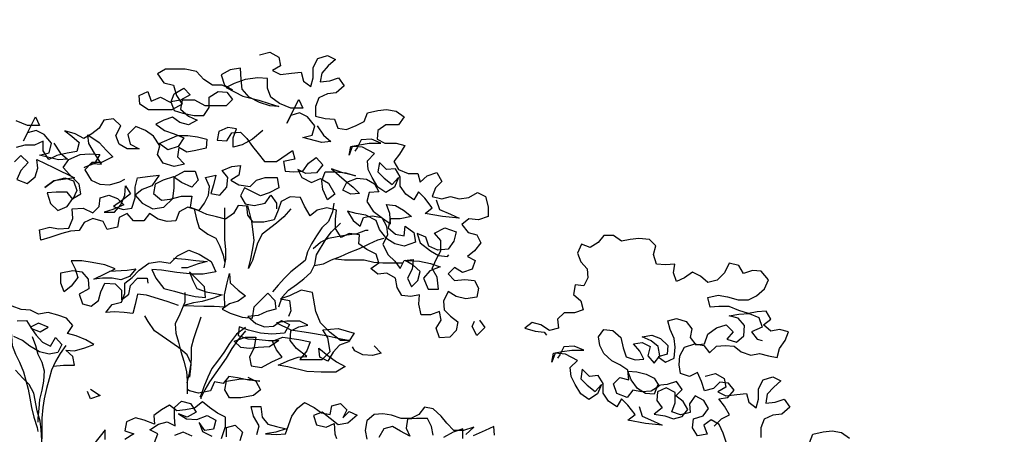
# Model space of a CAD drawing. Header units: centimetres. Extents: x 100159 to 737697, y -50084 to 234864.
# Tile 72 of 165: x 409184 to 409397, y -20761 to -20671. Entities that reach past the tile are written whole.
import ezdxf

# ---------------------------------------------------------------- set-up
doc = ezdxf.new("R2010")
doc.units = ezdxf.units.CM
doc.layers.get('0').update_dxf_attribs({"lineweight": 5})
doc.layers.add('DDL- PAYSAGE', color=63, linetype='Continuous')
doc.layers.add('DDL-HACHURES', color=252, linetype='Continuous', lineweight=13)

# ---------------------------------------------------------------- blocks, each defined once
blk = doc.blocks.new('A$C640D435A')
for points in [[(1851.3, 5665.5), (1824.5, 5671.7), (1801.9, 5659.3), (1797.7, 5636.7), (1818.3, 5624.3), (1797.7, 5614), (1768.9, 5618.2), (1744.2, 5620.3), (1738, 5597.6), (1719.4, 5583.2), (1713.3, 5605.9), (1713.3, 5632.6), (1701, 5655.3), (1676.3, 5663.6), (1655.7, 5653.3), (1674.2, 5636.8), (1690.6, 5618.2), (1694.7, 5595.6), (1670, 5597.7), (1647.4, 5605.9), (1632.9, 5585.4), (1653.5, 5566.8), (1676.2, 5564.7), (1698.8, 5554.4), (1707, 5531.7), (1707, 5507), (1682.3, 5500.9), (1657.6, 5498.8), (1649.3, 5476.2), (1626.7, 5472.1), (1602, 5482.4), (1581.4, 5492.7), (1573.2, 5515.4), (1546.4, 5521.6), (1523.7, 5523.7), (1499, 5519.6), (1478.4, 5505.2), (1492.8, 5484.6), (1525.8, 5484.5), (1546.3, 5470.1), (1548.4, 5447.5), (1527.8, 5437.2), (1499, 5437.2), (1476.3, 5431), (1490.7, 5408.4), (1505.1, 5389.8), (1492.7, 5369.2), (1468, 5359), (1443.3, 5359), (1437.1, 5336.3), (1418.6, 5352.8), (1393.9, 5361.1), (1381.5, 5338.5), (1397.9, 5322), (1406.2, 5299.3), (1381.4, 5293.2), (1358.8, 5299.4), (1336.1, 5293.2), (1311.4, 5297.3), (1288.8, 5309.7), (1268.2, 5299.4), (1262, 5272.7), (1262, 5248), (1286.7, 5239.7), (1311.4, 5241.7), (1329.9, 5227.3), (1313.4, 5206.7), (1290.7, 5200.6), (1280.4, 5180), (1296.9, 5159.4), (1315.4, 5144.9), (1294.8, 5134.7), (1303, 5112), (1327.7, 5103.7), (1348.3, 5116.1), (1364.8, 5099.6), (1348.3, 5083.1), (1321.5, 5085.2), (1296.8, 5083.2), (1286.5, 5062.6), (1290.6, 5039.9), (1319.4, 5035.8), (1344.1, 5041.9), (1364.7, 5054.3), (1377.1, 5029.6), (1375, 5006.9), (1358.5, 4990.4), (1340, 4976.1), (1344.1, 4953.4), (1360.5, 4936.9), (1387.3, 4934.8), (1395.5, 4959.5), (1383.2, 4980.1), (1387.3, 5002.8), (1410, 4994.5), (1434.7, 4994.5), (1440.9, 5021.3), (1438.9, 5046), (1461.5, 5041.8), (1484.2, 5043.9), (1496.6, 5064.5), (1500.7, 5089.2), (1523.4, 5101.5), (1546, 5099.4), (1564.6, 5113.8), (1544, 5128.3), (1550.2, 5150.9), (1574.9, 5163.2), (1595.5, 5177.6), (1593.5, 5200.3), (1620.2, 5204.4), (1640.8, 5194.1), (1655.3, 5216.7), (1655.3, 5241.4), (1653.2, 5264.1), (1678, 5270.2), (1702.7, 5264), (1721.2, 5249.6), (1735.6, 5274.3), (1745.9, 5296.9), (1772.7, 5299), (1795.4, 5286.6), (1803.6, 5263.9), (1813.9, 5239.2), (1840.6, 5233), (1867.4, 5233), (1881.8, 5251.5), (1883.9, 5274.2), (1906.6, 5276.2), (1918.9, 5255.6), (1939.5, 5241.2), (1962.1, 5247.3), (1986.9, 5253.5), (2009.5, 5263.7), (2036.3, 5272), (2058.9, 5259.6), (2067.2, 5236.9), (2089.8, 5234.8), (2112.5, 5241), (2135.1, 5255.4), (2149.5, 5236.8), (2176.3, 5236.8), (2192.8, 5255.3), (2213.4, 5245), (2217.5, 5220.3), (2244.2, 5214.1), (2254.6, 5234.7), (2281.3, 5242.9), (2304, 5232.6), (2316.3, 5212), (2339, 5209.9), (2361.6, 5203.7), (2392.5, 5193.4), (2415.1, 5187.2), (2419.3, 5213.9), (2392.5, 5220.2), (2369.9, 5216.1), (2343.1, 5218.1), (2332.8, 5242.9), (2334.9, 5267.6), (2306.1, 5269.7), (2281.3, 5257.3), (2264.9, 5273.8), (2262.8, 5296.5), (2240.2, 5302.7), (2217.5, 5294.4), (2201, 5278), (2229.9, 5265.6), (2252.5, 5259.4), (2225.7, 5259.4), (2209.3, 5278), (2199, 5302.7), (2197, 5327.4), (2184.6, 5306.8), (2207.2, 5288.3), (2227.8, 5273.8), (2203.1, 5265.6), (2180.4, 5269.8), (2172.2, 5296.5), (2172.3, 5323.3), (2166.1, 5348), (2133.2, 5352.2), (2110.5, 5354.3), (2129, 5327.5), (2153.7, 5317.2), (2172.2, 5302.7), (2153.7, 5282.2), (2126.9, 5267.8), (2098.1, 5271.9), (2075.4, 5294.6), (2071.3, 5321.4), (2071.4, 5350.2), (2044.6, 5364.6), (2017.8, 5364.6), (2009.6, 5342), (2026, 5323.5), (2052.8, 5335.8), (2073.4, 5350.2), (2100.2, 5341.9), (2120.8, 5331.6), (2124.9, 5306.9), (2104.3, 5290.4), (2081.6, 5292.5), (2052.8, 5300.8), (2026, 5300.8), (2030.1, 5272), (2007.5, 5263.7), (1993.1, 5282.3), (1982.8, 5302.9), (1980.7, 5325.6), (1991.1, 5348.2), (1964.3, 5354.4), (1970.4, 5329.7), (1976.6, 5307), (1953.9, 5302.9), (1935.4, 5323.5), (1933.4, 5348.3), (1947.8, 5366.8), (1923.1, 5377.1), (1900.5, 5379.2), (1904.6, 5354.5), (1925.2, 5342.1), (1904.5, 5329.7), (1875.7, 5325.7), (1859.3, 5342.1), (1836.6, 5348.3), (1805.7, 5348.4), (1801.6, 5321.6), (1826.3, 5309.2), (1848.9, 5301), (1890.1, 5321.5), (1900.4, 5300.9), (1888, 5280.3), (1865.4, 5276.2), (1836.5, 5282.4), (1822.1, 5303), (1807.7, 5282.5), (1807.7, 5268.1)], [(1702.9, 5482.3), (1686.4, 5457.6), (1667.8, 5441.2), (1690.5, 5439.1), (1739.9, 5451.4), (1715.2, 5457.6), (1709, 5482.3), (1727.6, 5505), (1748.2, 5515.2), (1770.9, 5509), (1781.1, 5488.4), (1750.3, 5550.2), (1740, 5527.6), (1770.9, 5527.6), (1799.7, 5539.9), (1822.4, 5556.3), (1830.6, 5579), (1830.7, 5603.7), (1855.4, 5605.7), (1888.3, 5601.6), (1917.1, 5591.3), (1937.7, 5581), (1894.5, 5558.3), (1853.3, 5548.1), (1826.5, 5539.9), (1801.8, 5531.7), (1824.4, 5533.7), (1851.2, 5541.9), (1878, 5556.3), (1896.5, 5576.9), (1898.6, 5601.6), (1900.7, 5630.4), (1927.5, 5626.3), (1950.1, 5613.9), (1941.9, 5587.1), (1921.2, 5574.8), (1948, 5587.1), (1972.7, 5587.1), (1995.4, 5601.5), (2014, 5622.1), (2042.8, 5628.2), (2094.3, 5628.2), (2114.9, 5615.8), (2098.4, 5593.2), (2073.6, 5587), (2065.4, 5560.2), (2051, 5537.6), (2077.7, 5523.2), (2137.4, 5523.1), (2160.1, 5537.5), (2162.2, 5560.2), (2139.5, 5570.5), (2131.3, 5545.8), (2106.6, 5556.1), (2079.8, 5541.7), (2071.6, 5564.4), (2046.9, 5578.8), (2030.4, 5562.3), (2055.1, 5547.9), (2079.8, 5543.8), (2071.5, 5521.1), (2048.9, 5515), (2020, 5508.8), (1995.3, 5508.8), (1980.9, 5529.4), (1981, 5556.2), (1958.3, 5570.6), (1935.7, 5568.6), (1921.2, 5550.1), (1937.7, 5533.6), (1991.2, 5533.5), (2018, 5547.9), (2051, 5547.9), (2055.1, 5525.2), (2034.4, 5506.7), (2011.8, 5496.5), (2034.4, 5484.1), (2057.1, 5490.2), (2075.6, 5504.6), (2098.3, 5496.4), (2118.9, 5486.1), (2096.2, 5469.6), (2071.5, 5461.4), (2046.8, 5451.1), (2061.1, 5428.4), (2087.9, 5420.2), (2110.6, 5436.6), (2063.2, 5457.3), (2036.5, 5457.3), (2011.7, 5453.2), (1987, 5447.1), (1989.1, 5424.4), (2015.8, 5418.2), (2038.5, 5414.1), (2059.1, 5426.4), (2063.2, 5401.7), (2044.6, 5383.2), (2071.4, 5377), (2100.2, 5385.2), (2114.7, 5407.8), (2108.5, 5430.5), (2125, 5455.2), (2145.6, 5469.6), (2170.3, 5479.8), (2190.9, 5459.2), (2184.7, 5434.5), (2162.1, 5422.2), (2192.9, 5422.2), (2213.5, 5434.5), (2221.8, 5457.1), (2209.5, 5481.9), (2228, 5500.4), (2252.7, 5496.2), (2265.1, 5475.6), (2283.6, 5461.2), (2304.2, 5448.8), (2326.8, 5461.2), (2353.6, 5469.4), (2335.1, 5455), (2316.5, 5438.5), (2322.7, 5415.9), (2347.4, 5411.7), (2374.2, 5405.5), (2394.7, 5395.2), (2409.2, 5417.8), (2409.2, 5442.5), (2431.8, 5432.2), (2456.5, 5432.2), (2479.2, 5426)], [(2483.3, 5388.9), (2466.8, 5405.4), (2448.3, 5386.9), (2466.8, 5366.3), (2477.1, 5343.6), (2450.3, 5333.4), (2429.7, 5349.9), (2423.5, 5372.5), (2425.6, 5395.2), (2382.4, 5374.6), (2328.8, 5347.9), (2357.6, 5343.7), (2382.3, 5339.6), (2405, 5323.1), (2382.3, 5339.6), (2353.5, 5347.9), (2330.8, 5339.7), (2322.6, 5314.9), (2332.9, 5292.3), (2347.3, 5310.8), (2376.1, 5310.8), (2398.8, 5308.7), (2390.5, 5281.9), (2372, 5263.4), (2347.3, 5273.7), (2332.9, 5294.3), (2312.3, 5306.7), (2316.4, 5331.4), (2341.2, 5356.1), (2357.6, 5374.6), (2343.3, 5395.2), (2314.4, 5407.6), (2289.7, 5409.7), (2262.9, 5407.7), (2277.3, 5385), (2304.1, 5374.7), (2281.5, 5385), (2258.8, 5383), (2277.4, 5411.8), (2291.8, 5436.5), (2293.9, 5459.1), (2265, 5438.6), (2246.5, 5418), (2230, 5401.5), (2258.8, 5387.1), (2283.5, 5387.1), (2302, 5368.5), (2285.5, 5341.8), (2262.9, 5331.5), (2238.2, 5329.4), (2211.4, 5337.7), (2199, 5343.9)], [(2382, 5437.1), (2365.5, 5412.4), (2347, 5396), (2369.6, 5393.9), (2419.1, 5406.2), (2394.3, 5412.4), (2388.2, 5437.1), (2406.7, 5459.7), (2427.4, 5470), (2450, 5463.8), (2460.3, 5443.2), (2429.4, 5505), (2419.1, 5482.4), (2450, 5482.4), (2478.9, 5494.7)], [(1842.9, 5469.8), (1869.6, 5447.2), (1896.4, 5432.7), (1919.1, 5426.5), (1919.1, 5451.2), (1910.9, 5473.9), (1933.5, 5478), (1956.2, 5467.7), (1960.3, 5445), (1935.5, 5443), (1923.2, 5463.6), (1900.6, 5465.7), (1884.1, 5449.2), (1869.6, 5428.6), (1855.2, 5410.1), (1838.7, 5389.5), (1807.8, 5389.6), (1766.7, 5418.4), (1760.5, 5395.8), (1789.3, 5389.6), (1785.1, 5364.9), (1762.5, 5362.8), (1739.8, 5364.9), (1725.4, 5385.5), (1704.9, 5399.9), (1688.4, 5381.4), (1704.8, 5360.8), (1731.6, 5358.7), (1752.2, 5369), (1741.9, 5348.4), (1717.2, 5336.1), (1694.5, 5346.4), (1673.9, 5334.1), (1657.4, 5305.3), (1675.9, 5290.8), (1688.3, 5317.6), (1690.4, 5340.2), (1682.2, 5362.9), (1655.4, 5362.9), (1628.6, 5360.9), (1603.9, 5352.7), (1636.9, 5360.9), (1665.7, 5371.1), (1632.7, 5342.3), (1610.1, 5323.8), (1593.6, 5307.4), (1616.2, 5305.3), (1636.8, 5315.6), (1626.5, 5336.2), (1599.8, 5346.5), (1575.1, 5344.5), (1554.5, 5332.1), (1544.1, 5311.5), (1568.9, 5309.5), (1575, 5286.8), (1558.5, 5262.1), (1533.8, 5243.6), (1513.2, 5229.2), (1515.3, 5256), (1523.5, 5278.6), (1500.9, 5276.6), (1480.3, 5264.2), (1459.7, 5247.8), (1488.5, 5241.6), (1513.2, 5241.5), (1519.3, 5218.9), (1500.8, 5202.4), (1478.1, 5198.3), (1476.1, 5223), (1453.4, 5206.6), (1449.3, 5181.9), (1478.1, 5171.6), (1502.8, 5177.7), (1523.4, 5190.1), (1542, 5214.8), (1550.3, 5237.4), (1577, 5251.8), (1601.8, 5255.9), (1624.4, 5262), (1610, 5237.3), (1591.4, 5222.9), (1583.2, 5245.6), (1560.6, 5249.7), (1535.8, 5245.6), (1523.5, 5223), (1521.4, 5200.4), (1533.7, 5175.6), (1519.3, 5148.9), (1502.8, 5132.4), (1488.4, 5113.9), (1478.1, 5134.5), (1455.4, 5136.6), (1457.5, 5111.9), (1469.8, 5089.2), (1459.5, 5066.6), (1443, 5083), (1436.9, 5105.7), (1455.4, 5122.2), (1476, 5134.5), (1439, 5132.5), (1410.1, 5126.3), (1385.4, 5118.1), (1412.2, 5107.8), (1428.6, 5089.2), (1416.2, 5060.4), (1389.5, 5060.4), (1393.6, 5091.3), (1406, 5114), (1395.7, 5136.6), (1383.4, 5159.3), (1383.4, 5186.1), (1399.9, 5204.6), (1373.1, 5219), (1344.3, 5208.8), (1350.4, 5184), (1364.8, 5163.4), (1391.6, 5161.3), (1414.3, 5171.6), (1422.5, 5194.3), (1445.2, 5204.5), (1436.9, 5179.8), (1410.1, 5159.3), (1389.5, 5146.9), (1366.9, 5144.9), (1362.8, 5149)], [(1395.8, 5291.1), (1387.6, 5266.4), (1358.7, 5254), (1336.1, 5243.8), (1379.3, 5247.8), (1424.6, 5256), (1406.1, 5270.5), (1424.7, 5295.2), (1441.2, 5311.6), (1453.5, 5291), (1474.1, 5305.4), (1488.6, 5326), (1488.6, 5350.7), (1501, 5371.3), (1523.6, 5369.2), (1542.2, 5387.7), (1546.2, 5363), (1529.8, 5346.6), (1509.2, 5330.1), (1492.7, 5348.7), (1503, 5323.9), (1525.6, 5309.5), (1546.2, 5323.9), (1560.7, 5348.6), (1571, 5369.2), (1573, 5391.8), (1554.5, 5410.4), (1585.4, 5426.8), (1612.2, 5428.9), (1620.4, 5406.2), (1616.3, 5428.9), (1593.7, 5433), (1569, 5437.1), (1538.1, 5437.2), (1562.8, 5447.4), (1589.6, 5445.4), (1599.8, 5424.8), (1606, 5416.5)], [(1659.4, 5282.6), (1663.5, 5259.9), (1673.8, 5235.2), (1690.3, 5218.7), (1704.7, 5198.1), (1717, 5177.5), (1727.3, 5156.9), (1733.4, 5134.3), (1770.5, 5105.4), (1786.9, 5088.9), (1803.4, 5070.4), (1817.8, 5053.9)], [(1770.6, 5268.1), (1789.1, 5247.5), (1807.7, 5231), (1844.7, 5202.1), (1857, 5179.5), (1869.4, 5134.1), (1879.6, 5113.5), (1873.5, 5138.3), (1869.4, 5160.9), (1865.3, 5185.6), (1867.4, 5208.3), (1871.5, 5235), (1881.8, 5276.2)], [(1941.6, 5270), (1941.5, 5187.6), (1939.4, 5162.9), (1939.4, 5138.2), (1943.5, 5115.5)], [(2019.8, 5267.9), (2013.6, 5241.1), (2007.4, 5218.4), (1984.7, 5202), (1964.1, 5191.7), (1953.8, 5171.1), (1945.6, 5148.5), (1941.4, 5132)], [(1712.9, 5165.2), (1694.4, 5181.7), (1673.8, 5192), (1651.1, 5196.1), (1626.4, 5200.3), (1599.6, 5204.4), (1577, 5212.7), (1570.8, 5212.7)], [(1801.3, 5014.8), (1793.1, 5039.5), (1776.6, 5058), (1756, 5072.5), (1737.5, 5086.9), (1719, 5103.4), (1708.7, 5124), (1704.6, 5148.7), (1679.9, 5189.9), (1665.6, 5208.5), (1642.9, 5231.1)], [(678.7, 4707.1), (660.2, 4725.6), (639.6, 4736), (652, 4758.6), (666.4, 4777.1), (643.7, 4781.3), (627.3, 4799.8), (641.7, 4818.3), (664.4, 4820.4), (680.8, 4803.9), (703.5, 4797.7), (711.7, 4822.4), (722.1, 4845), (742.6, 4834.7), (765.3, 4842.9), (769.4, 4865.6), (767.4, 4888.2), (755.1, 4910.9), (728.3, 4919.2), (705.6, 4915.1), (691.2, 4896.5), (672.7, 4913), (650, 4915.1), (627.4, 4913.1), (608.8, 4898.7), (584.1, 4890.5), (561.5, 4894.6), (538.8, 4888.4), (516.2, 4884.3), (510, 4907), (495.6, 4927.6), (487.4, 4950.3), (510, 4956.4), (532.7, 4952.3), (551.2, 4968.8), (532.7, 4983.2), (545.1, 5003.8), (567.7, 5001.7), (590.4, 4997.5), (615.1, 5005.8), (639.8, 5016), (666.6, 5016), (689.3, 5013.9), (695.5, 5038.6), (668.7, 5044.8), (644, 5040.7), (617.2, 5032.5), (590.4, 5032.6), (569.8, 5042.9), (549.3, 5061.4), (539, 5084.1), (557.5, 5106.7), (580.2, 5108.8), (602.8, 5100.5), (615.2, 5121.1), (639.9, 5127.2), (652.3, 5102.5), (670.8, 5084), (695.5, 5077.8), (714, 5094.2), (734.7, 5104.5), (755.2, 5090.1), (775.8, 5079.8), (784.1, 5102.4), (780, 5125.1), (804.7, 5123), (827.3, 5125), (835.6, 5149.7), (829.4, 5172.4), (845.9, 5188.8), (872.7, 5190.9), (895.4, 5188.8), (918, 5184.6), (938.6, 5199), (963.3, 5199), (977.7, 5180.5), (998.3, 5168.1), (1021, 5176.3), (1031.2, 5153.7), (1023, 5131), (1006.5, 5112.5), (1004.4, 5089.8), (1014.7, 5069.2), (1037.3, 5071.3), (1041.4, 5046.6), (1022.9, 5030.1), (1016.7, 5007.5), (1039.3, 4999.2), (1066.1, 4999.2), (1082.6, 4982.7), (1080.5, 4960), (1103.1, 4953.8), (1125.8, 4968.2), (1148.5, 4974.4), (1167, 4959.9), (1140.2, 4951.7), (1117.6, 4949.7), (1111.4, 4941.5)], [(1710.8, 5121.9), (1686.1, 5126.1), (1665.5, 5136.4), (1642.8, 5144.6), (1620.2, 5155), (1593.4, 5165.3), (1568.7, 5177.7), (1546.1, 5188), (1529.6, 5192.1)], [(2060.8, 5018.6), (2089.6, 5028.9), (2143.2, 5045.3), (2165.8, 5047.4), (2172, 5020.6), (2178.1, 4997.9), (2200.8, 5000), (2225.5, 5002), (2248.2, 4999.9), (2231.7, 5020.5), (2207, 5026.7), (2198.8, 5049.4), (2198.8, 5076.2), (2180.3, 5090.6), (2161.8, 5109.2), (2137.1, 5127.7), (2108.2, 5131.9), (2081.5, 5127.8), (2062.9, 5146.3), (2034.1, 5160.8), (2007.4, 5150.5), (1976.4, 5132), (1964.1, 5105.2), (1997, 5099), (2023.8, 5099), (2065, 5103.1), (2104.1, 5109.2), (2128.8, 5111.2), (2118.5, 5088.6), (2097.9, 5061.8), (2071.1, 5055.7), (2044.3, 5047.5), (2017.5, 5041.3), (1990.8, 5039.3), (1992.9, 5066.1), (2032, 5105.2), (2023.8, 5082.5), (2013.4, 5061.9), (1988.7, 5053.7), (1947.5, 5045.5), (1970.2, 5037.3), (1999, 5029), (2021.7, 5024.9), (2046.4, 5018.7), (1994.9, 5016.6), (1968.1, 5016.7), (1941.3, 5014.6), (1941.4, 5045.5), (1935.2, 5076.4), (1929, 5101.1), (1927, 5076.4), (1906.4, 5057.9), (1887.8, 5043.5), (1906.3, 5029.1), (1929, 5022.9), (1947.5, 5008.4), (1926.9, 4998.2), (1896, 4987.9), (1869.2, 4985.9), (1865.1, 5014.7), (1830.2, 5049.7), (1811.6, 5031.2), (1809.5, 5008.6), (1832.2, 5002.4), (1854.8, 4992.1), (1881.6, 4990), (1861, 4971.5), (1838.3, 4963.2), (1815.7, 4965.3), (1795.1, 4979.8), (1774.5, 4969.5), (1786.8, 4946.8), (1819.8, 4944.7), (1848.6, 4946.8), (1879.5, 4955), (1904.2, 4963.2), (1906.2, 4940.5), (1881.5, 4932.3), (1852.7, 4930.3), (1828, 4928.2), (1801.2, 4928.3), (1825.9, 4911.8), (1854.7, 4909.7), (1877.4, 4907.6), (1900, 4909.6), (1916.5, 4926.1), (1887.7, 4936.4), (1860.9, 4936.4), (1865, 4909.7), (1877.4, 4884.9), (1873.2, 4862.3), (1846.5, 4858.2), (1819.7, 4872.6), (1792.9, 4885), (1807.4, 4903.5), (1817.7, 4926.2), (1790.9, 4936.5), (1749.7, 4930.4), (1720.9, 4924.2), (1729.1, 4901.6), (1747.6, 4878.9), (1690, 4878.9), (1669.4, 4899.6), (1675.6, 4934.6), (1688, 4955.1), (1648.8, 4959.3), (1607.6, 4947), (1622, 4924.3), (1644.7, 4916.1), (1661.1, 4897.5), (1675.5, 4874.8), (1696.1, 4885.1), (1698.2, 4907.8), (1675.6, 4889.3), (1652.9, 4872.8), (1630.2, 4860.5), (1654.9, 4846), (1692, 4846), (1729.1, 4848), (1778.5, 4860.3), (1803.2, 4864.4), (1774.4, 4876.8), (1751.7, 4885.1), (1729.1, 4887.1), (1755.9, 4907.7), (1772.4, 4928.3), (1770.3, 4953), (1749.8, 4963.3), (1727.1, 4967.5), (1747.7, 4977.7), (1780.7, 4977.7), (1807.4, 4973.6), (1770.3, 4955.1), (1725, 4948.9), (1679.7, 4940.7), (1640.6, 4932.5), (1617.9, 4928.4), (1642.6, 4928.4), (1669.4, 4949), (1694.2, 4973.7), (1706.5, 5002.5), (1714.8, 5051.9), (1743.7, 5058.1), (1774.5, 5043.6), (1797.2, 5035.4), (1774.5, 5031.3), (1770.4, 5004.5), (1776.6, 4990.1)], [(1655.2, 5138.5), (1632.5, 5136.4), (1581.1, 5136.5), (1556.3, 5130.3), (1533.7, 5128.3), (1482.2, 5128.3)], [(2073.2, 5140.1), (2042.3, 5138.1), (2015.6, 5134), (1986.7, 5132), (2009.4, 5125.8), (2038.2, 5115.4), (2052.6, 5115.4)], [(2238, 5107), (2192.7, 5109.1), (2170, 5113.3), (2186.5, 5092.7), (2209.1, 5084.4), (2231.8, 5088.5), (2256.5, 5088.5), (2279.1, 5086.4), (2248.3, 5100.8), (2223.5, 5113.2), (2250.3, 5123.5), (2283.3, 5129.6), (2310.1, 5133.7), (2336.8, 5133.7), (2326.5, 5113.1), (2320.3, 5090.5), (2336.8, 5067.8), (2355.3, 5053.4), (2363.6, 5076), (2363.6, 5102.8), (2332.7, 5109), (2310, 5104.9), (2293.5, 5086.4), (2291.5, 5061.7), (2316.2, 5047.2), (2307.9, 5022.5), (2285.2, 5016.4), (2266.7, 5030.8), (2260.6, 5053.5), (2250.3, 5076.1), (2223.5, 5074.1), (2207, 5057.6), (2207, 5032.9), (2188.5, 5047.4), (2184.4, 5070), (2165.9, 5088.6), (2141.2, 5088.6), (2139.1, 5076.2)], [(2474.3, 4622.9), (2464, 4602.3), (2433.1, 4534.3), (2422.8, 4513.8), (2410.4, 4493.2), (2406.3, 4515.8), (2406.3, 4542.6), (2408.4, 4567.3), (2412.5, 4592), (2412.6, 4670.3), (2414.7, 4697.1), (2416.8, 4719.7), (2425, 4746.5), (2433.3, 4791.8), (2445.7, 4814.4), (2462.2, 4830.9), (2480.7, 4851.4)], [(2044.3, 5051.6), (2044.3, 5026.9), (2056.6, 4996), (2069, 4971.3), (2066.9, 4946.6), (2060.7, 4923.9), (2054.5, 4899.2), (2046.2, 4874.5), (2040, 4847.7), (2037.9, 4825.1), (2037.9, 4790.1)], [(2383.9, 4861.8), (2357.2, 4863.9), (2328.3, 4863.9), (2332.5, 4886.6), (2351, 4903), (2328.4, 4901), (2301.6, 4909.3), (2279, 4917.5), (2299.6, 4929.9), (2324.3, 4940.1), (2347, 4946.3), (2332.6, 4966.9), (2349.1, 4985.4), (2371.7, 4993.6), (2396.4, 4999.8), (2421.1, 4995.7), (2441.7, 5005.9), (2466.5, 5008), (2489.1, 5016.2)], [(2476.7, 4979.1), (2452, 4979.2), (2439.6, 4958.6), (2417, 4950.4), (2396.4, 4962.7), (2421.1, 4973), (2441.7, 4962.7), (2427.3, 4942.1), (2410.8, 4923.6), (2390.2, 4913.3), (2377.8, 4936), (2361.3, 4917.5), (2371.6, 4896.9), (2394.3, 4892.7), (2419, 4898.9), (2443.7, 4913.3), (2462.3, 4927.7), (2484.9, 4937.9)], [(647.8, 4665.9), (656, 4688.6), (666.3, 4711.2), (686.9, 4723.6), (705.5, 4709.1), (697.2, 4686.5), (721.9, 4682.3), (734.3, 4702.9), (732.2, 4725.6), (707.5, 4733.8), (693.1, 4752.4), (705.5, 4773), (728.2, 4785.3), (742.6, 4764.7), (740.5, 4742), (765.2, 4735.8), (787.9, 4744.1), (779.6, 4766.7), (779.7, 4793.5), (802.3, 4805.8), (825, 4795.5), (827, 4772.9), (812.6, 4754.3), (833.2, 4737.8), (806.4, 4733.8), (783.7, 4725.5), (761.1, 4731.7), (746.7, 4750.3), (759.1, 4770.9), (777.6, 4785.3), (761.1, 4801.8), (775.6, 4822.3), (800.3, 4814.1), (825, 4812), (833.2, 4789.3), (855.9, 4791.4), (876.5, 4803.7), (893, 4826.3), (901.2, 4849), (878.6, 4846.9), (853.9, 4840.8), (833.3, 4830.5), (820.9, 4809.9), (841.5, 4797.6), (866.2, 4795.5), (888.8, 4799.6), (903.2, 4781), (930, 4791.3), (938.3, 4816), (921.8, 4832.5), (899.1, 4826.3), (901.2, 4851), (921.8, 4865.4), (942.4, 4875.7), (963, 4894.2), (973.4, 4914.8), (977.5, 4937.5), (963.1, 4956), (940.5, 4954), (919.8, 4935.5), (913.6, 4908.7), (905.4, 4886.1), (882.7, 4877.8), (860.1, 4879.9), (870.4, 4900.5), (886.9, 4919), (864.2, 4923.2), (843.6, 4912.9), (849.8, 4888.2), (833.3, 4869.6), (818.9, 4888.2), (823, 4912.9), (841.6, 4927.3), (864.2, 4937.6), (839.5, 4941.7), (816.9, 4933.5), (798.3, 4915), (800.4, 4892.3), (823, 4886.1), (804.5, 4871.7), (781.8, 4882), (779.8, 4910.9), (781.9, 4933.5), (792.2, 4956.2), (798.4, 4978.8), (775.7, 4985), (751, 4976.8), (736.6, 4958.3), (740.7, 4935.6), (726.2, 4917.1), (703.6, 4919.2), (695.4, 4943.9), (672.7, 4960.4), (648, 4968.7), (629.5, 4950.1), (645.9, 4931.6), (621.2, 4923.4), (602.7, 4939.9), (600.7, 4966.6), (617.2, 4985.2), (639.8, 4991.3), (615.1, 4995.5), (588.3, 4997.5), (563.6, 4987.3), (555.4, 4962.6), (582.1, 4950.2), (567.7, 4931.7), (555.3, 4927.6)], [(1284.4, 4980.2), (1269.9, 4961.7), (1290.5, 4941.1), (1302.9, 4963.7), (1296.7, 4978.1)], [(2003.1, 4987.8), (2021.6, 4932.2), (2027.7, 4909.5), (2027.7, 4882.7), (2029.7, 4856), (2031.8, 4833.3)], [(2037.9, 4818.9), (2031.8, 4843.6), (2027.7, 4868.3), (2038, 4891), (2060.7, 4909.5), (2122.5, 4952.7), (2139, 4977.4), (2147.2, 4991.8)], [(2501.4, 4987.3), (2493.2, 4962.6), (2491.1, 4937.9), (2489, 4915.3), (2480.8, 4892.6), (2470.5, 4872), (2460.1, 4847.3), (2447.7, 4802.1), (2443.6, 4779.4), (2439.5, 4754.7), (2433.3, 4730), (2425, 4703.2), (2422.9, 4692.9)], [(1887.7, 4961.1), (1910.4, 4944.6), (1928.9, 4919.9), (1943.3, 4897.2), (1959.7, 4874.6), (1974.1, 4856), (1984.4, 4833.4), (1994.7, 4808.6), (2002.9, 4786), (2005, 4781.9)], [(1887.7, 4952.9), (1908.3, 4928.2), (1922.7, 4907.6), (1937.1, 4882.8), (1980.3, 4821), (1992.6, 4800.4), (2002.9, 4779.8), (2002.9, 4777.7)], [(2437.6, 4938), (2429.3, 4915.3), (2423.1, 4892.7), (2412.8, 4872.1), (2406.6, 4849.5), (2408.6, 4822.7), (2412.7, 4800), (2418.9, 4775.3), (2420.9, 4752.7), (2423, 4727.9), (2422.9, 4717.6)], [(872.6, 4757.3), (864.3, 4732.5), (835.5, 4720.2), (812.8, 4709.9), (856.1, 4714), (901.4, 4722.2), (882.9, 4736.7), (901.4, 4761.3), (917.9, 4777.8), (930.2, 4757.2), (950.9, 4771.6), (965.3, 4792.2), (965.3, 4816.9), (977.7, 4837.5), (1000.3, 4835.4), (1018.9, 4853.9), (1023, 4829.2), (1006.5, 4812.7), (985.9, 4796.3), (969.4, 4814.8), (979.7, 4790.1), (1002.3, 4775.7), (1022.9, 4790.1), (1037.4, 4814.8), (1047.7, 4835.3), (1049.8, 4858), (1031.3, 4876.6), (1062.2, 4893), (1088.9, 4895), (1097.2, 4872.4), (1093.1, 4895), (1070.4, 4899.2), (1045.7, 4903.3), (1014.8, 4903.3), (1039.5, 4913.6), (1066.3, 4911.5), (1076.6, 4890.9), (1082.8, 4882.7)], [(1556.1, 4914.1), (1537.6, 4895.6), (1560.2, 4889.4), (1584.9, 4891.4), (1605.5, 4901.7), (1611.7, 4912)], [(2351, 4915.4), (2365.4, 4894.8), (2377.8, 4874.2), (2388.1, 4851.5), (2394.2, 4828.9), (2400.4, 4804.2), (2406.5, 4777.4), (2410.6, 4754.7), (2412.7, 4727.9), (2412.6, 4674.4)], [(702.4, 4836.3), (675.6, 4842.5), (653, 4830.2), (648.8, 4807.6), (669.4, 4795.2), (648.8, 4784.9), (620, 4789), (595.3, 4791.1), (589.1, 4768.5), (570.5, 4754.1), (564.4, 4776.7), (564.4, 4803.5), (552.1, 4826.2), (527.4, 4834.4), (506.8, 4824.2), (525.3, 4807.7), (541.7, 4789.1), (545.8, 4766.5), (521.1, 4768.5), (498.5, 4776.8), (484, 4756.2), (504.6, 4737.7), (527.3, 4735.6), (549.9, 4725.3), (558.1, 4702.6), (558.1, 4677.9)], [(432.5, 4663.6), (424.3, 4686.3), (397.5, 4692.5), (374.8, 4694.5), (350.1, 4690.4), (329.5, 4676)], [(1881.4, 4833.5), (1860.8, 4823.2), (1848.5, 4800.5), (1867, 4786.1), (1899.9, 4779.9), (1928.8, 4779.9), (1941.1, 4800.5), (1937, 4823.1), (1900, 4829.3), (1875.3, 4827.3), (1850.5, 4823.2), (1879.4, 4825.2), (1908.2, 4831.4), (1930.9, 4835.5), (1945.3, 4816.9), (1967.9, 4821), (1978.2, 4798.4), (2009.1, 4792.2), (2031.7, 4798.3), (2035.9, 4800.4)], [(2287.1, 4802.2), (2262.4, 4785.7), (2287.1, 4777.5), (2295.3, 4796)], [(1245, 4683.7), (1247, 4706.4), (1269.7, 4696), (1300.6, 4681.6)], [(1327.3, 4675.4), (1327.3, 4700.1), (1352.1, 4691.8), (1376.8, 4677.4)], [(1403.5, 4683.6), (1407.7, 4706.2), (1418, 4726.8), (1446.8, 4726.8), (1469.5, 4724.7), (1473.6, 4702), (1463.3, 4681.4), (1488, 4693.8), (1508.6, 4706.1), (1531.2, 4699.9), (1543.6, 4677.3)], [(1319.1, 4685.7), (1298.5, 4704.3), (1325.3, 4696), (1350, 4696), (1368.6, 4714.5), (1383, 4733), (1403.6, 4751.5), (1426.2, 4755.6), (1440.6, 4737.1), (1461.2, 4726.8), (1485.9, 4726.7), (1510.7, 4734.9), (1533.3, 4739), (1556, 4737), (1574.5, 4720.5), (1578.6, 4695.8), (1574.4, 4673.1)], [(1936.9, 4679), (1936.9, 4703.7), (1914.3, 4709.9), (1895.7, 4691.4), (1901.9, 4668.7)], [(1858.7, 4685.2), (1852.5, 4707.9), (1866.9, 4732.6), (1873.1, 4757.3), (1848.4, 4757.3), (1844.3, 4730.5), (1829.8, 4712), (1807.2, 4705.8), (1782.5, 4699.7), (1809.2, 4691.4), (1836, 4687.3), (1807.2, 4685.3), (1784.5, 4687.3), (1768.1, 4732.7), (1753.7, 4753.3), (1735.2, 4767.7), (1710.4, 4755.4), (1691.9, 4741), (1669.2, 4736.9), (1665.1, 4759.5), (1642.5, 4765.7), (1626, 4749.3), (1636.3, 4728.7), (1619.8, 4745.1), (1599.2, 4734.9), (1623.9, 4714.3), (1648.6, 4710.1), (1689.8, 4743), (1712.5, 4734.8), (1704.2, 4710.1), (1679.5, 4703.9), (1658.9, 4714.2), (1656.8, 4687.4), (1652.7, 4675.1)], [(2025.5, 4680.9), (2048.1, 4691.2), (2070.8, 4683)], [(2122.2, 4664.4), (2114, 4687), (2134.6, 4697.3), (2112, 4711.7), (2089.3, 4717.9), (2068.7, 4707.7), (2070.8, 4730.3), (2070.8, 4755), (2052.3, 4771.5), (2029.7, 4765.4), (2015.2, 4742.7), (2037.9, 4730.3), (2060.5, 4738.6), (2039.9, 4726.2), (2013.1, 4724.2), (1986.4, 4734.5), (1963.7, 4722.2), (1969.9, 4699.5), (1992.5, 4695.4), (2007, 4716), (1998.7, 4693.3), (1974, 4681)], [(1949.3, 4674.8), (1939, 4705.7), (1939, 4730.4), (1959.6, 4740.7), (1980.2, 4755.1), (1998.8, 4769.5), (2019.3, 4753), (2042, 4748.9), (2064.6, 4746.8), (2083.2, 4761.2), (2103.8, 4748.8), (2124.4, 4734.4), (2122.3, 4711.7), (2149.1, 4722), (2171.7, 4728.2), (2194.4, 4717.8), (2198.5, 4695.2), (2175.8, 4687), (2198.4, 4672.5)], [(2249.9, 4672.5), (2249.9, 4697.2), (2278.7, 4660.1)]]:
    blk.add_lwpolyline(points)

msp = doc.modelspace()

# ---------------------------------------------------------------- hatches: boundary and pattern name
at = {"layer": 'DDL-HACHURES'}
h = msp.add_hatch(dxfattribs=at)
h.set_pattern_fill('ANSI31', color=256, scale=5, angle=180)
h.set_pattern_definition([(315, (487101.846, -21236.112), (11.2253202, 11.2253202), [])])
edge = h.paths.add_edge_path()
edge.add_line((428241.223, -20411.342), (430732.326, -20411.377))
edge.add_line((430732.326, -20411.377), (430732.469, -20542.781))
edge.add_line((430732.469, -20542.781), (430771.842, -20569.512))
edge.add_line((430771.842, -20569.512), (430771.842, -20447.377))
edge.add_line((430771.842, -20447.377), (431572.594, -20447.377))
edge.add_line((431572.594, -20447.377), (431572.594, -20557.358))
edge.add_line((431572.594, -20557.358), (431592.594, -20570.936))
edge.add_line((431592.594, -20570.936), (431592.594, -20447.377))
edge.add_line((431592.594, -20447.377), (431852.489, -20447.377))
edge.add_line((431852.489, -20447.377), (431852.489, -20557.286))
edge.add_line((431852.489, -20557.286), (431872.594, -20570.512))
edge.add_line((431872.594, -20570.512), (431872.594, -20447.377))
edge.add_line((431872.594, -20447.377), (432672.944, -20447.377))
edge.add_line((432672.944, -20447.377), (432672.944, -20556.215))
edge.add_line((432672.944, -20556.215), (432712.53, -20583.09))
edge.add_line((432712.53, -20583.09), (432712.53, -20413.377))
edge.add_line((432712.53, -20413.377), (432730.53, -20413.377))
edge.add_line((432730.53, -20413.377), (432730.53, -20431.377))
edge.add_line((432730.53, -20431.377), (432952.464, -20432.308))
edge.add_line((432952.464, -20432.308), (432952.464, -20471.377))
edge.add_line((432952.464, -20471.377), (432972.464, -20471.377))
edge.add_line((432972.464, -20471.377), (432972.464, -20431.377))
edge.add_line((432972.464, -20431.377), (433251.467, -20430.076))
edge.add_line((433251.467, -20430.076), (433251.467, -20605.165))
edge.add_line((433251.467, -20605.165), (433271.467, -20596.83))
edge.add_line((433271.467, -20596.83), (433271.467, -20431.377))
edge.add_line((433271.467, -20431.377), (433772.53, -20431.377))
edge.add_line((433772.53, -20431.377), (433772.53, -20596.83))
edge.add_line((433772.53, -20596.83), (433792.53, -20603.864))
edge.add_line((433792.53, -20603.864), (433792.53, -20431.377))
edge.add_line((433792.53, -20431.377), (433812.532, -20431.377))
edge.add_line((433812.532, -20431.377), (433812.532, -20471.377))
edge.add_line((433812.532, -20471.377), (433832.532, -20471.377))
edge.add_line((433832.532, -20471.377), (433832.532, -20411.377))
edge.add_line((433832.532, -20411.377), (434044.531, -20411.377))
edge.add_line((434044.531, -20411.377), (434044.531, -20426.377))
edge.add_line((434044.531, -20426.377), (435404.807, -20480.764))
edge.add_line((435404.807, -20480.764), (435404.807, -20469.769))
edge.add_line((435404.807, -20469.769), (435547.248, -20477.825))
edge.add_line((435547.248, -20477.825), (435546.926, -20489.675))
edge.add_line((435546.926, -20489.675), (437193.368, -20551.115))
edge.add_line((437193.368, -20551.115), (437732.1, -20616.411))
edge.add_line((437732.1, -20616.411), (437732.1, -20631.411))
edge.add_line((437732.1, -20631.411), (438339.416, -20630.913))
edge.add_line((438339.416, -20630.913), (438339.416, -20615.913))
edge.add_line((438339.416, -20615.913), (438805.023, -20610.193))
edge.add_line((438805.023, -20610.193), (438811.747, -21068.427))
edge.add_line((438811.747, -21068.427), (421995.953, -21014.17))
edge.add_line((421995.953, -21014.17), (423667.654, -20634.342))
edge.add_arc((423727.96, -20641.842), 60.77, 172.91073, 187.08927)
edge.add_arc((424337.298, -76079283.802), 76058634.463, 89.99949554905, 90.00050445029, ccw=False)
edge.add_line((425006.944, -20649.342), (425006.944, -20612.039))
edge.add_line((425006.944, -20612.039), (425953.543, -20512.039))
edge.add_line((425953.543, -20512.039), (428241.223, -20411.342))

# ---------------------------------------------------------------- block references
at = {"layer": 'DDL- PAYSAGE', "xscale": -0.08385666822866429, "yscale": 0.08385666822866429, "zscale": 0.08385666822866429}
msp.add_blockref('A$C640D435A', (409390.713, -21153.982), dxfattribs=at)

doc.saveas('drawing.dxf')
